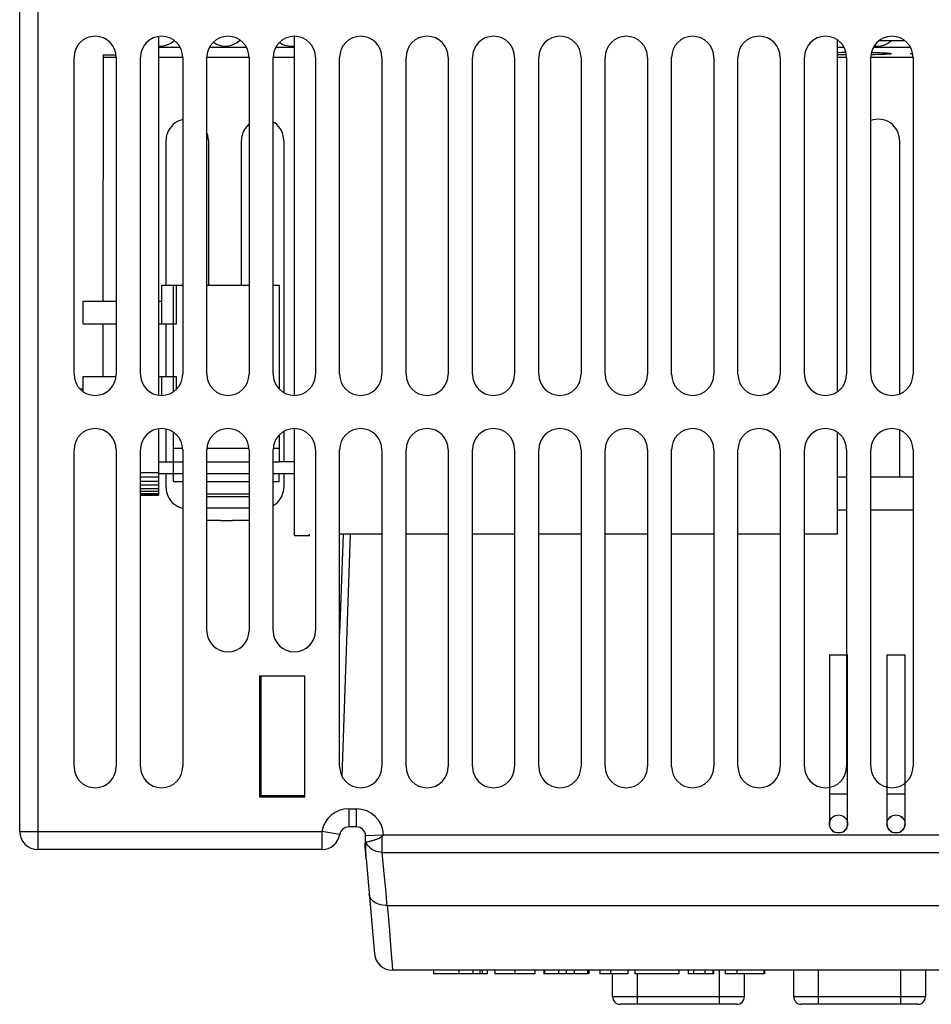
# Model space of a CAD drawing. Extents: x -841 to -216, y -127 to 601.
# Tile 13 of 201: x -624 to -564, y -121 to -56. Entities that reach past the tile are written whole.
import ezdxf

# ---------------------------------------------------------------- set-up
doc = ezdxf.new("R2010")
doc.units = 0
doc.header["$LTSCALE"] = 23.1
doc.layers.add('HEATSINK_AM_0', color=7, linetype='CONTINUOUS')

msp = doc.modelspace()

# ---------------------------------------------------------------- linework, layer by layer
at = {"layer": 'HEATSINK_AM_0', "color": 7}
for p, q in [((-624.12, -109.829), (-624.12, -12.529)), ((-622.92, -12.529), (-622.92, -111.029)), ((-614.92, -57.145), (-614.92, -80.913)), ((-605.92, -80.929), (-605.92, -57.129)), ((-569.92, -80.677), (-569.92, -57.38)), ((-569.87, -57.419), (-569.92, -57.419)), ((-565.47, -57.419), (-567.169, -57.419)), ((-613.48, -57.878), (-614.92, -57.878)), ((-609.08, -57.878), (-611.559, -57.878)), ((-605.92, -57.878), (-607.159, -57.878)), ((-569.48, -57.878), (-569.92, -57.878)), ((-565.08, -57.878), (-567.559, -57.878)), ((-620.52, -79.529), (-620.52, -58.529)), ((-618.579, -58.526), (-618.607, -74.679)), ((-618.581, -58.367), (-618.579, -58.526)), ((-618.58, -58.367), (-617.73, -58.367)), ((-617.72, -58.526), (-618.58, -58.526)), ((-617.72, -58.529), (-617.72, -79.529)), ((-616.12, -79.529), (-616.12, -58.529)), ((-613.32, -58.526), (-614.92, -58.526)), ((-613.32, -58.529), (-613.32, -79.529)), ((-608.92, -58.526), (-611.72, -58.526)), ((-611.72, -79.529), (-611.72, -58.529)), ((-608.92, -58.529), (-608.92, -79.529)), ((-605.92, -58.526), (-607.32, -58.526)), ((-607.32, -79.529), (-607.32, -58.529)), ((-604.52, -58.529), (-604.52, -79.529)), ((-602.92, -79.529), (-602.92, -58.529)), ((-600.12, -58.529), (-600.12, -79.529)), ((-598.52, -79.529), (-598.52, -58.529)), ((-595.72, -58.529), (-595.72, -79.529)), ((-594.12, -79.529), (-594.12, -58.529)), ((-591.32, -58.529), (-591.32, -79.529)), ((-589.72, -79.529), (-589.72, -58.529)), ((-586.92, -58.529), (-586.92, -79.529)), ((-585.32, -79.529), (-585.32, -58.529)), ((-582.52, -58.529), (-582.52, -79.529)), ((-580.92, -79.529), (-580.92, -58.529)), ((-578.12, -58.529), (-578.12, -79.529)), ((-576.52, -79.529), (-576.52, -58.529)), ((-573.72, -58.529), (-573.72, -79.529)), ((-572.12, -79.529), (-572.12, -58.529)), ((-569.32, -58.526), (-569.92, -58.526)), ((-569.631, -58.192), (-569.362, -58.19)), ((-569.32, -58.529), (-569.32, -79.529)), ((-564.92, -58.526), (-567.72, -58.526)), ((-567.72, -79.529), (-567.72, -58.529)), ((-567.482, -58.351), (-567.709, -58.356)), ((-564.92, -58.529), (-564.92, -79.529)), ((-614.422, -73.629), (-614.422, -64.026)), ((-611.617, -64.026), (-611.618, -73.629)), ((-609.422, -73.629), (-609.422, -64.026)), ((-606.617, -64.026), (-606.618, -80.74)), ((-565.817, -64.026), (-565.818, -80.835)), ((-614.72, -73.629), (-614.72, -76.179)), ((-614.72, -73.629), (-613.72, -73.629)), ((-613.92, -80.677), (-613.92, -73.629)), ((-613.92, -73.629), (-613.32, -73.629)), ((-613.72, -76.179), (-613.72, -73.629)), ((-611.72, -73.629), (-608.92, -73.629)), ((-607.32, -73.629), (-606.92, -73.629)), ((-606.92, -73.629), (-606.92, -80.505)), ((-619.92, -76.179), (-619.92, -74.679)), ((-619.92, -74.679), (-617.72, -74.679)), ((-614.92, -74.679), (-614.72, -74.679)), ((-619.92, -76.179), (-617.72, -76.179)), ((-618.61, -76.179), (-618.616, -79.679)), ((-614.92, -76.179), (-614.72, -76.179)), ((-614.72, -76.179), (-613.72, -76.179)), ((-614.421, -79.679), (-614.422, -76.179)), ((-619.92, -80.677), (-619.92, -79.679)), ((-619.92, -79.679), (-617.729, -79.679)), ((-614.92, -79.679), (-614.72, -79.679)), ((-614.72, -79.679), (-614.72, -80.929)), ((-614.72, -79.679), (-613.72, -79.679)), ((-613.72, -80.505), (-613.72, -79.679)), ((-620.125, -80.5), (-619.92, -80.5)), ((-614.92, -83.145), (-614.92, -87.536)), ((-614.421, -85.329), (-614.421, -83.163)), ((-613.92, -85.329), (-613.92, -83.38)), ((-606.618, -83.318), (-606.618, -85.329)), ((-605.92, -90.219), (-605.92, -83.129)), ((-569.92, -90.119), (-569.92, -83.38)), ((-565.818, -83.222), (-565.818, -86.329)), ((-606.92, -83.552), (-606.92, -85.329)), ((-620.52, -105.529), (-620.52, -84.529)), ((-617.72, -84.529), (-617.72, -105.529)), ((-616.12, -105.529), (-616.12, -84.529)), ((-613.92, -85.329), (-613.92, -84.429)), ((-613.92, -84.429), (-613.32, -84.429)), ((-613.32, -84.529), (-613.32, -105.529)), ((-611.72, -84.429), (-608.92, -84.429)), ((-611.72, -96.529), (-611.72, -84.529)), ((-608.92, -84.529), (-608.92, -96.529)), ((-607.32, -84.429), (-606.92, -84.429)), ((-607.32, -96.529), (-607.32, -84.529)), ((-606.92, -84.429), (-606.92, -85.329)), ((-604.52, -84.529), (-604.52, -96.529)), ((-602.92, -105.529), (-602.92, -84.529)), ((-600.12, -84.529), (-600.12, -105.529)), ((-598.52, -105.529), (-598.52, -84.529)), ((-595.72, -84.529), (-595.72, -105.529)), ((-594.12, -105.529), (-594.12, -84.529)), ((-591.32, -84.529), (-591.32, -105.529)), ((-589.72, -105.529), (-589.72, -84.529)), ((-586.92, -84.529), (-586.92, -105.529)), ((-585.32, -105.529), (-585.32, -84.529)), ((-582.52, -84.529), (-582.52, -105.529)), ((-580.92, -105.529), (-580.92, -84.529)), ((-578.12, -84.529), (-578.12, -105.529)), ((-576.52, -105.529), (-576.52, -84.529)), ((-573.72, -84.529), (-573.72, -105.529)), ((-572.12, -105.529), (-572.12, -84.529)), ((-569.32, -84.529), (-569.32, -105.529)), ((-567.72, -105.529), (-567.72, -84.529)), ((-564.92, -84.529), (-564.92, -105.529)), ((-614.92, -85.329), (-613.92, -85.329)), ((-613.92, -86.129), (-613.92, -85.329)), ((-613.92, -85.329), (-613.32, -85.329)), ((-613.92, -85.329), (-613.32, -85.329)), ((-611.72, -85.329), (-608.92, -85.329)), ((-611.72, -85.329), (-608.92, -85.329)), ((-607.32, -85.329), (-606.92, -85.329)), ((-607.32, -85.329), (-606.92, -85.329)), ((-605.92, -85.329), (-606.92, -85.329)), ((-616.12, -86.029), (-614.92, -86.029)), ((-613.32, -86.129), (-614.92, -86.129)), ((-614.421, -87.026), (-614.421, -86.129)), ((-613.92, -86.629), (-613.92, -86.129)), ((-608.92, -86.129), (-611.72, -86.129)), ((-605.92, -86.129), (-607.32, -86.129)), ((-606.92, -86.629), (-606.92, -86.129)), ((-606.618, -86.129), (-606.618, -87.026)), ((-616.12, -86.323), (-614.92, -86.323)), ((-616.12, -86.606), (-614.92, -86.606)), ((-613.92, -86.629), (-613.32, -86.629)), ((-611.72, -86.629), (-608.92, -86.629)), ((-607.32, -86.629), (-606.92, -86.629)), ((-569.92, -86.329), (-569.32, -86.329)), ((-567.72, -86.329), (-564.92, -86.329)), ((-616.12, -86.866), (-614.92, -86.866)), ((-616.12, -87.095), (-614.92, -87.095)), ((-616.12, -87.282), (-614.92, -87.282)), ((-616.12, -87.421), (-614.92, -87.421)), ((-616.12, -87.507), (-614.92, -87.507)), ((-616.12, -87.536), (-614.92, -87.536)), ((-608.92, -87.468), (-611.72, -87.468)), ((-608.92, -87.646), (-611.72, -87.646)), ((-608.92, -88.407), (-611.72, -88.407)), ((-569.32, -88.529), (-569.92, -88.529)), ((-564.92, -88.529), (-567.72, -88.529)), ((-610.82, -89.229), (-611.72, -89.229)), ((-610.82, -89.229), (-610.82, -89.228)), ((-610.02, -89.228), (-610.02, -89.229)), ((-608.92, -89.229), (-610.02, -89.229)), ((-605.92, -90.219), (-604.92, -90.219)), ((-604.92, -90.219), (-604.92, -90.119)), ((-602.689, -90.119), (-602.92, -96.721)), ((-600.12, -90.119), (-602.92, -90.119)), ((-602.751, -106.194), (-602.19, -90.119)), ((-595.72, -90.119), (-598.52, -90.119)), ((-591.32, -90.119), (-594.12, -90.119)), ((-586.92, -90.119), (-589.72, -90.119)), ((-582.52, -90.119), (-585.32, -90.119)), ((-578.12, -90.119), (-580.92, -90.119)), ((-573.72, -90.119), (-576.52, -90.119)), ((-569.921, -90.119), (-572.12, -90.119)), ((-570.46, -98.129), (-569.26, -98.129)), ((-570.46, -98.129), (-570.46, -109.329)), ((-569.26, -109.329), (-569.26, -98.129)), ((-566.65, -98.129), (-565.45, -98.129)), ((-566.65, -98.129), (-566.65, -109.329)), ((-565.45, -109.329), (-565.45, -98.129)), ((-608.22, -99.529), (-608.22, -107.529)), ((-605.22, -99.529), (-608.22, -99.529)), ((-608.133, -99.529), (-608.133, -107.442)), ((-605.22, -107.529), (-605.22, -99.529)), ((-608.22, -107.529), (-608.133, -107.442)), ((-608.22, -107.529), (-605.22, -107.529)), ((-608.133, -107.442), (-605.22, -107.442)), ((-570.459, -107.329), (-569.26, -107.329)), ((-566.649, -107.329), (-565.45, -107.329)), ((-602.315, -108.329), (-601.8, -108.329)), ((-602.315, -108.329), (-602.315, -109.529)), ((-601.8, -109.529), (-601.8, -108.329)), ((-569.756, -108.738), (-569.755, -108.738)), ((-565.946, -108.738), (-565.945, -108.738)), ((-601.8, -109.529), (-602.317, -109.529)), ((-624.12, -109.829), (-604.09, -109.829)), ((-602.907, -110.029), (-604.09, -109.829)), ((-604.09, -109.829), (-604.09, -111.029)), ((-601.22, -110.942), (-601.196, -110.259)), ((-600.037, -110.083), (-601.2, -110.113)), ((-601.16, -111.638), (-601.2, -110.113)), ((-600.095, -110.142), (-600.076, -110.123)), ((-600.076, -110.123), (-600.019, -110.064)), ((-600.019, -110.064), (-600.001, -110.046)), ((-600.001, -110.046), (-512.438, -110.046)), ((-569.964, -109.919), (-569.964, -109.919)), ((-566.154, -109.919), (-566.154, -109.919)), ((-601.185, -110.538), (-601.166, -110.534)), ((-601.12, -110.659), (-601.185, -110.538)), ((-601.166, -110.534), (-601.105, -110.519)), ((-601.105, -110.519), (-601.044, -110.505)), ((-601.044, -110.505), (-600.968, -110.486)), ((-604.09, -111.029), (-622.92, -111.029)), ((-601.164, -111.639), (-601.214, -111.072)), ((-601.185, -111.135), (-601.208, -111.139)), ((-601.173, -111.134), (-601.185, -111.135)), ((-600.05, -111.688), (-600.095, -111.216)), ((-600.094, -111.216), (-600.094, -111.135)), ((-600.094, -111.216), (-512.345, -111.216)), ((-601.16, -111.638), (-600.609, -117.933)), ((-599.959, -112.643), (-600.05, -111.688)), ((-599.844, -113.845), (-599.959, -112.643)), ((-599.759, -114.729), (-512.531, -114.729)), ((-599.44, -118.682), (-599.431, -118.809)), ((-599.431, -118.809), (-599.423, -118.904)), ((-513.026, -119.029), (-599.414, -119.029)), ((-596.696, -119.029), (-596.696, -119.266)), ((-593.14, -119.266), (-596.696, -119.266)), ((-595.015, -119.029), (-595.015, -119.266)), ((-594.094, -119.029), (-594.094, -119.266)), ((-593.634, -119.029), (-593.634, -119.266)), ((-593.461, -119.266), (-593.461, -119.029)), ((-593.14, -119.029), (-593.14, -119.266)), ((-592.629, -119.029), (-592.629, -119.266)), ((-589.951, -119.266), (-592.629, -119.266)), ((-591.315, -119.029), (-591.315, -119.266)), ((-589.951, -119.266), (-589.951, -119.029)), ((-589.392, -119.029), (-589.392, -119.266)), ((-586.403, -119.266), (-589.392, -119.266)), ((-589.349, -119.029), (-589.349, -119.266)), ((-588.423, -119.029), (-588.423, -119.266)), ((-587.916, -119.029), (-587.916, -119.266)), ((-587.382, -119.029), (-587.382, -119.266)), ((-586.492, -119.029), (-586.492, -119.266)), ((-586.403, -119.029), (-586.403, -119.266)), ((-585.68, -119.029), (-585.68, -119.266)), ((-583.825, -119.266), (-585.68, -119.266)), ((-584.977, -119.029), (-584.977, -119.266)), ((-584.828, -120.783), (-584.828, -119.266)), ((-583.825, -119.029), (-583.825, -119.266)), ((-583.367, -119.029), (-583.367, -119.266)), ((-580.411, -119.266), (-583.367, -119.266)), ((-583.192, -119.266), (-583.192, -121.283)), ((-580.41, -119.266), (-580.41, -119.029)), ((-579.823, -119.029), (-579.823, -119.266)), ((-578.134, -119.266), (-579.823, -119.266)), ((-579.475, -119.029), (-579.475, -119.266)), ((-578.714, -119.029), (-578.714, -119.266)), ((-578.197, -119.029), (-578.197, -119.266)), ((-578.134, -119.029), (-578.134, -119.266)), ((-577.737, -121.283), (-577.737, -119.029)), ((-577.366, -119.029), (-577.366, -119.266)), ((-574.757, -119.266), (-577.366, -119.266)), ((-576.608, -119.029), (-576.608, -119.266)), ((-576.101, -119.266), (-576.101, -120.783)), ((-574.797, -119.029), (-574.797, -119.266)), ((-574.757, -119.029), (-574.757, -119.266)), ((-572.828, -120.783), (-572.828, -119.029)), ((-571.192, -121.283), (-571.192, -119.029)), ((-565.737, -121.283), (-565.737, -119.029)), ((-564.101, -119.029), (-564.101, -120.783)), ((-576.101, -120.783), (-584.828, -120.783)), ((-576.601, -121.283), (-584.328, -121.283)), ((-564.101, -120.783), (-572.828, -120.783)), ((-564.601, -121.283), (-572.328, -121.283))]:
    msp.add_line(p, q, dxfattribs=at)
for points in [[(-569.92, -58.196), (-569.866, -58.195), (-569.631, -58.192)], [(-569.33, -58.365), (-569.387, -58.365), (-569.628, -58.362), (-569.862, -58.359), (-569.92, -58.359)], [(-567.68, -58.199), (-567.487, -58.203), (-567.288, -58.209), (-567.104, -58.214), (-566.937, -58.221), (-566.789, -58.228), (-566.66, -58.235), (-566.552, -58.243), (-566.466, -58.251), (-566.402, -58.26), (-566.363, -58.269), (-566.349, -58.277)], [(-566.349, -58.277), (-566.363, -58.286), (-566.402, -58.295), (-566.465, -58.304), (-566.551, -58.312), (-566.658, -58.32), (-566.786, -58.327), (-566.934, -58.334), (-567.099, -58.34), (-567.283, -58.346), (-567.482, -58.351)], [(-565.09, -58.277), (-565.076, -58.268), (-565.037, -58.26), (-564.974, -58.251), (-564.95, -58.249)], [(-564.94, -58.307), (-564.974, -58.304), (-565.037, -58.295), (-565.076, -58.286), (-565.09, -58.277)], [(-565.818, -64.022), (-565.828, -63.856), (-565.858, -63.693), (-565.908, -63.532), (-565.978, -63.377), (-566.065, -63.232), (-566.17, -63.099), (-566.29, -62.979), (-566.423, -62.874), (-566.568, -62.787), (-566.722, -62.717), (-566.884, -62.667), (-567.051, -62.636), (-567.22, -62.626), (-567.389, -62.636), (-567.555, -62.667), (-567.717, -62.717), (-567.72, -62.718)], [(-613.32, -62.66), (-613.355, -62.667), (-613.517, -62.717), (-613.672, -62.787), (-613.817, -62.874), (-613.95, -62.979), (-614.07, -63.099), (-614.174, -63.232), (-614.262, -63.377), (-614.331, -63.532), (-614.382, -63.693), (-614.412, -63.856), (-614.422, -64.022)], [(-608.92, -62.955), (-608.95, -62.979), (-609.07, -63.099), (-609.174, -63.232), (-609.262, -63.377), (-609.331, -63.532), (-609.382, -63.693), (-609.412, -63.856), (-609.422, -64.022)], [(-606.618, -64.022), (-606.628, -63.856), (-606.658, -63.693), (-606.708, -63.532), (-606.778, -63.377), (-606.865, -63.232), (-606.97, -63.099), (-607.09, -62.979), (-607.223, -62.874), (-607.32, -62.816)], [(-611.618, -64.022), (-611.628, -63.856), (-611.658, -63.693), (-611.708, -63.532), (-611.72, -63.506)], [(-614.422, -87.022), (-614.413, -87.179), (-614.388, -87.332), (-614.345, -87.484), (-614.285, -87.63), (-614.21, -87.769), (-614.119, -87.898), (-614.014, -88.016), (-613.897, -88.122), (-613.768, -88.213), (-613.63, -88.29), (-613.485, -88.351), (-613.333, -88.395), (-613.32, -88.397)], [(-607.32, -88.24), (-607.271, -88.213), (-607.143, -88.122), (-607.025, -88.016), (-606.921, -87.898), (-606.83, -87.769), (-606.754, -87.63), (-606.695, -87.484), (-606.652, -87.332), (-606.626, -87.179), (-606.618, -87.022)], [(-610.82, -89.228), (-610.683, -89.228), (-610.55, -89.229), (-610.42, -89.229), (-610.29, -89.229), (-610.156, -89.228), (-610.02, -89.228)], [(-569.86, -109.929), (-569.964, -109.919), (-570.065, -109.892), (-570.159, -109.848), (-570.245, -109.788), (-570.319, -109.714), (-570.379, -109.629), (-570.423, -109.534), (-570.45, -109.433), (-570.46, -109.329), (-570.45, -109.225), (-570.423, -109.124), (-570.379, -109.029), (-570.319, -108.943), (-570.245, -108.869), (-570.159, -108.81), (-570.065, -108.766), (-569.964, -108.738), (-569.86, -108.729)], [(-570.46, -109.329), (-570.451, -109.228), (-570.425, -109.129), (-570.382, -109.034), (-570.322, -108.947), (-570.248, -108.872), (-570.162, -108.811), (-570.066, -108.766), (-570.065, -108.766)], [(-569.86, -108.729), (-569.756, -108.738), (-569.655, -108.766), (-569.56, -108.81), (-569.474, -108.869), (-569.4, -108.943), (-569.341, -109.029), (-569.297, -109.124), (-569.269, -109.225), (-569.26, -109.329), (-569.269, -109.433), (-569.297, -109.534), (-569.341, -109.629), (-569.4, -109.714), (-569.474, -109.788), (-569.56, -109.848), (-569.655, -109.892), (-569.756, -109.919), (-569.86, -109.929)], [(-569.655, -108.766), (-569.653, -108.766), (-569.557, -108.811), (-569.471, -108.872), (-569.397, -108.947), (-569.338, -109.034), (-569.295, -109.129), (-569.269, -109.228), (-569.26, -109.329)], [(-566.05, -109.929), (-566.154, -109.919), (-566.255, -109.892), (-566.349, -109.848), (-566.435, -109.788), (-566.509, -109.714), (-566.569, -109.629), (-566.613, -109.534), (-566.64, -109.433), (-566.65, -109.329), (-566.64, -109.225), (-566.613, -109.124), (-566.569, -109.029), (-566.509, -108.943), (-566.435, -108.869), (-566.349, -108.81), (-566.255, -108.766), (-566.154, -108.738), (-566.05, -108.729)], [(-566.65, -109.329), (-566.641, -109.228), (-566.615, -109.129), (-566.572, -109.034), (-566.512, -108.947), (-566.438, -108.872), (-566.352, -108.811), (-566.256, -108.766), (-566.255, -108.766)], [(-566.05, -108.729), (-565.946, -108.738), (-565.845, -108.766), (-565.75, -108.81), (-565.664, -108.869), (-565.59, -108.943), (-565.531, -109.029), (-565.487, -109.124), (-565.459, -109.225), (-565.45, -109.329), (-565.459, -109.433), (-565.487, -109.534), (-565.531, -109.629), (-565.59, -109.714), (-565.664, -109.788), (-565.75, -109.848), (-565.845, -109.892), (-565.946, -109.919), (-566.05, -109.929)], [(-565.845, -108.766), (-565.843, -108.766), (-565.747, -108.811), (-565.661, -108.872), (-565.587, -108.947), (-565.528, -109.034), (-565.485, -109.129), (-565.459, -109.228), (-565.45, -109.329)], [(-570.46, -109.329), (-570.451, -109.43), (-570.425, -109.529), (-570.382, -109.623), (-570.323, -109.71), (-570.249, -109.785), (-570.162, -109.846), (-570.066, -109.891), (-570.065, -109.892)], [(-569.655, -109.892), (-569.654, -109.892), (-569.558, -109.847), (-569.471, -109.786), (-569.397, -109.711), (-569.338, -109.624), (-569.295, -109.529), (-569.269, -109.43), (-569.26, -109.329)], [(-566.65, -109.329), (-566.641, -109.43), (-566.615, -109.529), (-566.572, -109.623), (-566.513, -109.71), (-566.439, -109.785), (-566.352, -109.846), (-566.256, -109.891), (-566.255, -109.892)], [(-565.845, -109.892), (-565.844, -109.892), (-565.748, -109.847), (-565.661, -109.786), (-565.587, -109.711), (-565.528, -109.624), (-565.485, -109.529), (-565.459, -109.43), (-565.45, -109.329)], [(-600.968, -110.486), (-600.925, -110.475), (-600.878, -110.463), (-600.828, -110.45), (-600.777, -110.436), (-600.726, -110.421), (-600.675, -110.406), (-600.625, -110.391), (-600.578, -110.376), (-600.533, -110.361), (-600.489, -110.346), (-600.448, -110.331), (-600.409, -110.316), (-600.371, -110.302), (-600.336, -110.287), (-600.302, -110.272), (-600.27, -110.257), (-600.241, -110.242), (-600.212, -110.227), (-600.186, -110.211), (-600.161, -110.195), (-600.137, -110.179), (-600.115, -110.161), (-600.095, -110.142)], [(-600.095, -110.732), (-600.095, -110.51), (-600.095, -110.391), (-600.095, -110.268), (-600.095, -110.142)], [(-601.178, -110.932), (-601.197, -110.934), (-601.22, -110.942)], [(-601.185, -110.538), (-601.186, -110.539), (-601.187, -110.54), (-601.188, -110.541), (-601.188, -110.543), (-601.188, -110.545), (-601.188, -110.548)], [(-600.094, -111.216), (-600.231, -111.209), (-600.366, -111.187), (-600.498, -111.15), (-600.624, -111.099), (-600.741, -111.035), (-600.85, -110.959), (-600.95, -110.87), (-601.041, -110.77), (-601.12, -110.659)], [(-600.094, -111.135), (-600.094, -111.005), (-600.095, -110.923), (-600.095, -110.832), (-600.095, -110.732)], [(-601.214, -111.072), (-601.192, -111.062), (-601.175, -111.059)], [(-599.759, -114.729), (-599.909, -114.729), (-600.058, -114.715), (-600.201, -114.688), (-600.337, -114.649), (-600.464, -114.597), (-600.58, -114.534), (-600.682, -114.461), (-600.771, -114.379), (-600.843, -114.289), (-600.898, -114.192), (-600.936, -114.09), (-600.955, -113.985)], [(-599.759, -114.729), (-599.802, -114.281), (-599.844, -113.845)], [(-599.759, -114.729), (-599.704, -115.369), (-599.657, -115.922), (-599.619, -116.388), (-599.562, -117.078)], [(-599.562, -117.078), (-599.54, -117.349), (-599.518, -117.639)], [(-599.518, -117.639), (-599.476, -118.199), (-599.459, -118.425), (-599.44, -118.682)], [(-599.423, -118.904), (-599.417, -118.991), (-599.415, -119.019), (-599.414, -119.029)]]:
    msp.add_lwpolyline(points, dxfattribs=at)
for centre, radius, start, end in [((-619.12, -58.529), 1.4, 0, 180), ((-614.72, -58.529), 1.4, 0, 180), ((-614.8, -56.429), 1.35, 264.88377, 313.12868), ((-610.32, -58.529), 1.4, 0, 180), ((-610.48, -56.429), 1.35, 233.57272, 315.24573), ((-605.92, -58.529), 1.4, 0, 180), ((-601.52, -58.529), 1.4, 0, 180), ((-597.12, -58.529), 1.4, 0, 180), ((-592.72, -58.529), 1.4, 0, 180), ((-588.32, -58.529), 1.4, 0, 180), ((-583.92, -58.529), 1.4, 0, 180), ((-579.52, -58.529), 1.4, 0, 180), ((-575.12, -58.529), 1.4, 0, 180), ((-570.72, -58.529), 1.4, 0, 180), ((-566.32, -58.529), 1.4, 0, 180), ((-567.28, -56.429), 1.35, 261.12742, 312.74085), ((-606.16, -56.429), 1.35, 235.9819, 280.24718), ((-619.12, -79.529), 1.4, 180, 360), ((-614.72, -79.529), 1.4, 180, 360), ((-610.32, -79.529), 1.4, 180, 360), ((-605.92, -79.529), 1.4, 180, 360), ((-601.52, -79.529), 1.4, 180, 360), ((-597.12, -79.529), 1.4, 180, 360), ((-592.72, -79.529), 1.4, 180, 360), ((-588.32, -79.529), 1.4, 180, 360), ((-583.92, -79.529), 1.4, 180, 360), ((-579.52, -79.529), 1.4, 180, 360), ((-575.12, -79.529), 1.4, 180, 360), ((-570.72, -79.529), 1.4, 180, 360), ((-566.32, -79.529), 1.4, 180, 360), ((-619.12, -84.529), 1.4, 0, 180), ((-614.72, -84.529), 1.4, 0, 180), ((-610.32, -84.529), 1.4, 0, 180), ((-605.92, -84.529), 1.4, 0, 180), ((-601.52, -84.529), 1.4, 0, 180), ((-597.12, -84.529), 1.4, 0, 180), ((-592.72, -84.529), 1.4, 0, 180), ((-588.32, -84.529), 1.4, 0, 180), ((-583.92, -84.529), 1.4, 0, 180), ((-579.52, -84.529), 1.4, 0, 180), ((-575.12, -84.529), 1.4, 0, 180), ((-570.72, -84.529), 1.4, 0, 180), ((-566.32, -84.529), 1.4, 0, 180), ((-610.32, -96.529), 1.4, 180, 360), ((-605.92, -96.529), 1.4, 180, 360), ((-619.12, -105.529), 1.4, 180, 360), ((-614.72, -105.529), 1.4, 180, 360), ((-601.52, -105.529), 1.4, 180, 360), ((-597.12, -105.529), 1.4, 180, 360), ((-592.72, -105.529), 1.4, 180, 360), ((-588.32, -105.529), 1.4, 180, 360), ((-583.92, -105.529), 1.4, 180, 360), ((-579.52, -105.529), 1.4, 180, 360), ((-575.12, -105.529), 1.4, 180, 360), ((-570.72, -105.529), 1.4, 180, 360), ((-566.32, -105.529), 1.4, 180, 360), ((-602.315, -110.129), 1.8, 90, 170.40613), ((-601.8, -110.129), 1.8, 2.63994, 90), ((-602.315, -110.129), 0.6, 90.20771, 170.40753), ((-601.8, -110.129), 0.6, 1.5, 90), ((-622.92, -109.829), 1.2, 180, 270), ((-604.09, -109.829), 1.2, 269.99954, 350.40624), ((-599.72, -110.942), 1.5, 179.99998, 185), ((-599.418, -117.829), 1.2, 185.00381, 270), ((-599.414, -117.829), 1.2, 185, 270), ((-584.328, -120.783), 0.5, 180, 270), ((-576.601, -120.783), 0.5, 270, 360), ((-572.328, -120.783), 0.5, 180, 270), ((-564.601, -120.783), 0.5, 270, 360)]:
    msp.add_arc(centre, radius, start, end, dxfattribs=at)

doc.saveas('drawing.dxf')
